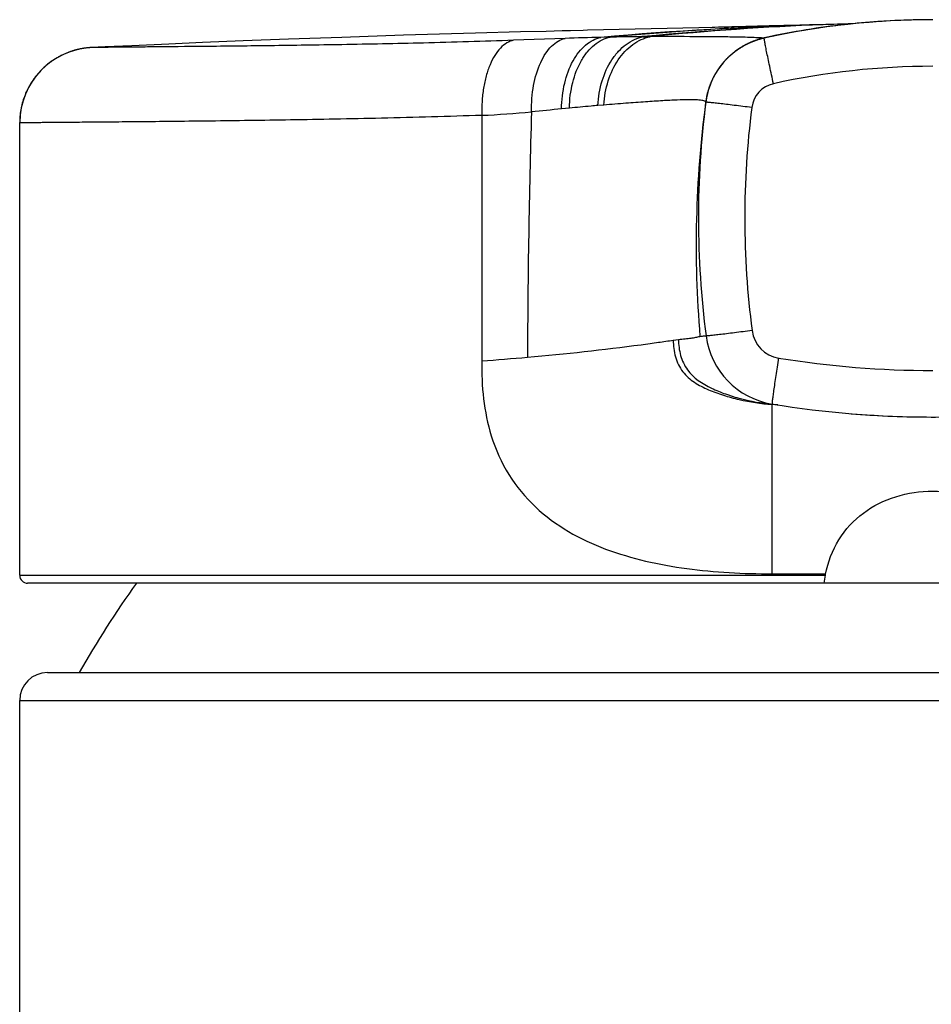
# Model space of a CAD drawing. Header units: millimetres. Extents: x 139 to 270, y -14 to 239.
# Tile 27 of 36: x 151.37 to 153.67, y 224.22 to 226.7. Entities that reach past the tile are written whole.
import ezdxf

# ---------------------------------------------------------------- set-up
doc = ezdxf.new("R2010")
doc.units = ezdxf.units.MM
doc.header["$LTSCALE"] = 23.1
doc.layers.get('0').update_dxf_attribs({"linetype": 'CONTINUOUS'})

msp = doc.modelspace()

# ---------------------------------------------------------------- linework, layer by layer
at = {"color": 7, "linetype": 'CONTINUOUS'}
for p, q in [((153.5546, 226.6956), (153.5332, 226.6942)), ((152.6329, 226.6681), (152.5194, 226.665)), ((152.698, 226.6697), (152.6329, 226.6681)), ((152.7385, 226.6707), (152.698, 226.6697)), ((152.7593, 226.6713), (152.7385, 226.6707)), ((153.1227, 226.6798), (153.1162, 226.6796)), ((153.1318, 226.68), (153.1227, 226.6798)), ((153.1567, 226.6806), (153.1318, 226.68)), ((153.1653, 226.6808), (153.1567, 226.6806)), ((153.1714, 226.681), (153.1653, 226.6808)), ((153.2593, 226.6832), (153.1714, 226.681)), ((153.2658, 226.6834), (153.2593, 226.6832)), ((153.2786, 226.6837), (153.2658, 226.6834)), ((153.3117, 226.6846), (153.3015, 226.6843)), ((153.315, 226.6665), (153.3052, 226.6646)), ((153.3611, 226.6858), (153.3117, 226.6846)), ((153.3254, 226.6683), (153.315, 226.6665)), ((153.3361, 226.6702), (153.3254, 226.6683)), ((153.3474, 226.6722), (153.3361, 226.6702)), ((153.3591, 226.6741), (153.3474, 226.6722)), ((153.3714, 226.676), (153.3591, 226.6741)), ((153.3657, 226.6859), (153.3611, 226.6858)), ((153.3847, 226.6864), (153.3657, 226.6859)), ((153.3843, 226.678), (153.3714, 226.676)), ((153.3979, 226.6799), (153.3843, 226.678)), ((153.468, 226.6887), (153.3847, 226.6864)), ((153.4122, 226.6819), (153.3979, 226.6799)), ((153.4272, 226.6838), (153.4122, 226.6819)), ((153.443, 226.6857), (153.4272, 226.6838)), ((151.8319, 226.6413), (151.747, 226.6377)), ((151.9348, 226.6455), (151.8319, 226.6413)), ((152.0486, 226.6498), (151.9348, 226.6455)), ((152.1831, 226.6546), (152.0486, 226.6498)), ((152.3386, 226.6597), (152.1831, 226.6546)), ((152.5194, 226.665), (152.3386, 226.6597)), ((153.2472, 226.6527), (153.2456, 226.6523)), ((153.247, 226.6531), (153.2462, 226.6529)), ((153.2473, 226.6527), (153.247, 226.6531)), ((153.247, 226.6531), (153.2476, 226.6528)), ((153.2566, 226.6548), (153.2472, 226.6527)), ((153.2473, 226.6526), (153.2473, 226.6527)), ((153.2669, 226.657), (153.2566, 226.6548)), ((153.2785, 226.6594), (153.2669, 226.657)), ((153.2869, 226.6611), (153.2785, 226.6594)), ((153.2958, 226.6628), (153.2869, 226.6611)), ((153.3052, 226.6646), (153.2958, 226.6628)), ((151.5399, 226.6279), (151.5383, 226.6277)), ((151.5414, 226.6281), (151.5399, 226.6279)), ((151.5428, 226.6282), (151.5414, 226.6281)), ((151.5441, 226.6283), (151.5428, 226.6282)), ((151.5454, 226.6285), (151.5441, 226.6283)), ((151.5465, 226.6286), (151.5454, 226.6285)), ((151.5476, 226.6286), (151.5465, 226.6286)), ((151.5486, 226.6287), (151.5476, 226.6286)), ((151.5496, 226.6288), (151.5486, 226.6287)), ((151.5508, 226.6288), (151.5496, 226.6288)), ((151.5519, 226.6289), (151.5508, 226.6288)), ((151.5867, 226.6305), (151.5519, 226.6289)), ((151.654, 226.6336), (151.5867, 226.6305)), ((151.747, 226.6377), (151.654, 226.6336)), ((153.1711, 226.6168), (153.1699, 226.6158)), ((153.1955, 226.6334), (153.193, 226.632)), ((153.1958, 226.6332), (153.1933, 226.6318)), ((153.1445, 226.5914), (153.1437, 226.5905)), ((153.1453, 226.5924), (153.1445, 226.5914)), ((153.1462, 226.5933), (153.1453, 226.5924)), ((153.147, 226.5943), (153.1462, 226.5933)), ((153.1479, 226.5952), (153.147, 226.5943)), ((153.1487, 226.5961), (153.1479, 226.5952)), ((153.1496, 226.5971), (153.1487, 226.5961)), ((153.1505, 226.598), (153.1496, 226.5971)), ((153.1528, 226.6004), (153.1519, 226.5995)), ((153.1538, 226.6014), (153.1528, 226.6004)), ((153.1548, 226.6024), (153.1538, 226.6014)), ((153.1557, 226.6033), (153.1548, 226.6024)), ((153.1568, 226.6043), (153.1557, 226.6033)), ((153.1578, 226.6053), (153.1568, 226.6043)), ((153.1588, 226.6063), (153.1578, 226.6053)), ((153.1599, 226.6073), (153.1588, 226.6063)), ((153.161, 226.6083), (153.1599, 226.6073)), ((153.1621, 226.6093), (153.161, 226.6083)), ((153.1632, 226.6103), (153.1621, 226.6093)), ((153.1644, 226.6113), (153.1632, 226.6103)), ((153.1656, 226.6123), (153.1644, 226.6113)), ((153.1668, 226.6133), (153.1656, 226.6123)), ((153.168, 226.6143), (153.1668, 226.6133)), ((153.1265, 226.5672), (153.1257, 226.5659)), ((153.1266, 226.567), (153.1261, 226.5662)), ((153.1273, 226.5686), (153.1265, 226.5672)), ((153.1271, 226.5679), (153.1266, 226.567)), ((153.1277, 226.5687), (153.1271, 226.5679)), ((153.1282, 226.5699), (153.1273, 226.5686)), ((153.1282, 226.5696), (153.1277, 226.5687)), ((153.1291, 226.5713), (153.1282, 226.5699)), ((153.1288, 226.5704), (153.1282, 226.5696)), ((153.1293, 226.5713), (153.1288, 226.5704)), ((153.13, 226.5726), (153.1291, 226.5713)), ((153.1299, 226.5722), (153.1293, 226.5713)), ((153.1305, 226.573), (153.1299, 226.5722)), ((153.1309, 226.574), (153.13, 226.5726)), ((153.1311, 226.5739), (153.1305, 226.573)), ((153.1318, 226.5753), (153.1309, 226.574)), ((153.1317, 226.5748), (153.1311, 226.5739)), ((153.1323, 226.5756), (153.1317, 226.5748)), ((153.1329, 226.5765), (153.1323, 226.5756)), ((153.1335, 226.5774), (153.1329, 226.5765)), ((153.1341, 226.5783), (153.1335, 226.5774)), ((153.1348, 226.5792), (153.1341, 226.5783)), ((153.1354, 226.58), (153.1348, 226.5792)), ((153.1361, 226.5809), (153.1354, 226.58)), ((153.1368, 226.5818), (153.1361, 226.5809)), ((153.1385, 226.5841), (153.1378, 226.5832)), ((153.1392, 226.585), (153.1385, 226.5841)), ((153.1399, 226.5859), (153.1392, 226.585)), ((153.1407, 226.5868), (153.1399, 226.5859)), ((153.1414, 226.5877), (153.1407, 226.5868)), ((153.1422, 226.5887), (153.1414, 226.5877)), ((153.1429, 226.5896), (153.1422, 226.5887)), ((153.1437, 226.5905), (153.1429, 226.5896)), ((153.1135, 226.5417), (153.113, 226.5406)), ((153.1137, 226.5425), (153.1132, 226.5412)), ((153.114, 226.5428), (153.1135, 226.5417)), ((153.1142, 226.5437), (153.1137, 226.5425)), ((153.1144, 226.5439), (153.114, 226.5428)), ((153.1148, 226.545), (153.1142, 226.5437)), ((153.1149, 226.545), (153.1144, 226.5439)), ((153.1153, 226.5462), (153.1148, 226.545)), ((153.1154, 226.5461), (153.1149, 226.545)), ((153.1159, 226.5475), (153.1153, 226.5462)), ((153.1158, 226.5469), (153.1154, 226.5461)), ((153.1161, 226.5476), (153.1158, 226.5469)), ((153.1165, 226.5488), (153.1159, 226.5475)), ((153.1165, 226.5484), (153.1161, 226.5476)), ((153.1171, 226.55), (153.1165, 226.5488)), ((153.1169, 226.5492), (153.1165, 226.5484)), ((153.1172, 226.5499), (153.1169, 226.5492)), ((153.1178, 226.5513), (153.1171, 226.55)), ((153.1176, 226.5507), (153.1172, 226.5499)), ((153.118, 226.5515), (153.1176, 226.5507)), ((153.1184, 226.5526), (153.1178, 226.5513)), ((153.1184, 226.5523), (153.118, 226.5515)), ((153.1191, 226.5539), (153.1184, 226.5526)), ((153.1188, 226.5531), (153.1184, 226.5523)), ((153.1192, 226.5539), (153.1188, 226.5531)), ((153.1197, 226.5552), (153.1191, 226.5539)), ((153.1196, 226.5547), (153.1192, 226.5539)), ((153.12, 226.5555), (153.1196, 226.5547)), ((153.1204, 226.5566), (153.1197, 226.5552)), ((153.1205, 226.5563), (153.12, 226.5555)), ((153.1211, 226.5579), (153.1204, 226.5566)), ((153.1209, 226.5571), (153.1205, 226.5563)), ((153.1213, 226.5579), (153.1209, 226.5571)), ((153.1218, 226.5592), (153.1211, 226.5579)), ((153.1218, 226.5587), (153.1213, 226.5579)), ((153.1226, 226.5605), (153.1218, 226.5592)), ((153.1222, 226.5595), (153.1218, 226.5587)), ((153.1227, 226.5604), (153.1222, 226.5595)), ((153.1233, 226.5619), (153.1226, 226.5605)), ((153.1232, 226.5612), (153.1227, 226.5604)), ((153.1236, 226.562), (153.1232, 226.5612)), ((153.1241, 226.5632), (153.1233, 226.5619)), ((153.1241, 226.5628), (153.1236, 226.562)), ((153.1249, 226.5645), (153.1241, 226.5632)), ((153.1246, 226.5637), (153.1241, 226.5628)), ((153.1251, 226.5645), (153.1246, 226.5637)), ((153.1257, 226.5659), (153.1249, 226.5645)), ((153.1256, 226.5653), (153.1251, 226.5645)), ((153.1261, 226.5662), (153.1256, 226.5653)), ((153.1048, 226.5167), (153.1045, 226.5157)), ((153.1049, 226.5169), (153.1046, 226.5159)), ((153.105, 226.5177), (153.1048, 226.5167)), ((153.1053, 226.5187), (153.105, 226.5177)), ((153.1055, 226.5192), (153.1052, 226.5182)), ((153.1056, 226.5197), (153.1053, 226.5187)), ((153.1058, 226.52), (153.1055, 226.5192)), ((153.1059, 226.5207), (153.1056, 226.5197)), ((153.106, 226.5209), (153.1058, 226.52)), ((153.1062, 226.5218), (153.1059, 226.5207)), ((153.1063, 226.5217), (153.106, 226.5209)), ((153.1065, 226.5228), (153.1062, 226.5218)), ((153.1065, 226.5225), (153.1063, 226.5217)), ((153.1069, 226.5239), (153.1065, 226.5228)), ((153.1068, 226.5234), (153.1065, 226.5225)), ((153.107, 226.5243), (153.1068, 226.5234)), ((153.1072, 226.525), (153.1069, 226.5239)), ((153.1073, 226.5251), (153.107, 226.5243)), ((153.1075, 226.5261), (153.1072, 226.525)), ((153.1076, 226.526), (153.1073, 226.5251)), ((153.1079, 226.5272), (153.1075, 226.5261)), ((153.1079, 226.5269), (153.1076, 226.526)), ((153.1083, 226.5283), (153.1079, 226.5272)), ((153.1082, 226.5278), (153.1079, 226.5269)), ((153.1085, 226.5287), (153.1082, 226.5278)), ((153.1087, 226.5294), (153.1083, 226.5283)), ((153.1088, 226.5296), (153.1085, 226.5287)), ((153.109, 226.5305), (153.1087, 226.5294)), ((153.1092, 226.5306), (153.1088, 226.5296)), ((153.1095, 226.5317), (153.109, 226.5305)), ((153.1095, 226.5315), (153.1092, 226.5306)), ((153.1099, 226.5328), (153.1095, 226.5317)), ((153.1098, 226.5325), (153.1095, 226.5315)), ((153.1102, 226.5334), (153.1098, 226.5325)), ((153.1103, 226.534), (153.1099, 226.5328)), ((153.1106, 226.5344), (153.1102, 226.5334)), ((153.1107, 226.5352), (153.1103, 226.534)), ((153.1109, 226.5354), (153.1106, 226.5344)), ((153.1112, 226.5364), (153.1107, 226.5352)), ((153.1113, 226.5364), (153.1109, 226.5354)), ((153.1117, 226.5376), (153.1112, 226.5364)), ((153.1117, 226.5374), (153.1113, 226.5364)), ((153.1122, 226.5388), (153.1117, 226.5376)), ((153.1122, 226.5385), (153.1117, 226.5374)), ((153.1127, 226.54), (153.1122, 226.5388)), ((153.1126, 226.5395), (153.1122, 226.5385)), ((153.113, 226.5406), (153.1126, 226.5395)), ((153.1132, 226.5412), (153.1127, 226.54)), ((153.1, 226.4928), (153.0998, 226.4913)), ((153.1005, 226.4959), (153.1, 226.4929)), ((153.1001, 226.4937), (153.1, 226.4928)), ((153.1003, 226.4947), (153.1001, 226.4937)), ((153.1005, 226.4966), (153.1004, 226.4957)), ((153.1007, 226.4978), (153.1005, 226.4962)), ((153.1007, 226.4972), (153.1006, 226.4971)), ((153.1009, 226.4988), (153.1007, 226.4974)), ((153.1011, 226.4998), (153.1008, 226.4983)), ((153.1012, 226.5005), (153.101, 226.4992)), ((153.1014, 226.5015), (153.1011, 226.5001)), ((153.1015, 226.5023), (153.1013, 226.501)), ((153.1017, 226.5034), (153.1015, 226.5018)), ((153.1019, 226.5042), (153.1016, 226.5028)), ((153.1021, 226.5054), (153.1018, 226.5036)), ((153.1023, 226.5062), (153.102, 226.5047)), ((153.1025, 226.507), (153.1022, 226.5057)), ((153.1026, 226.5079), (153.1024, 226.5066)), ((153.1029, 226.5092), (153.1026, 226.5076)), ((153.103, 226.5094), (153.1028, 226.5086)), ((153.1031, 226.5101), (153.1029, 226.5092)), ((153.1032, 226.5103), (153.103, 226.5094)), ((153.1033, 226.511), (153.1031, 226.5101)), ((153.1034, 226.5112), (153.1032, 226.5103)), ((153.1036, 226.5119), (153.1033, 226.511)), ((153.1036, 226.512), (153.1034, 226.5112)), ((153.1039, 226.513), (153.1036, 226.512)), ((153.1038, 226.5128), (153.1036, 226.5119)), ((153.104, 226.5137), (153.1038, 226.5128)), ((153.1041, 226.5139), (153.1039, 226.513)), ((153.1043, 226.5147), (153.104, 226.5137)), ((153.1044, 226.5149), (153.1041, 226.5139)), ((153.1045, 226.5157), (153.1043, 226.5147)), ((153.1046, 226.5159), (153.1044, 226.5149)), ((151.3715, 225.3), (151.3715, 226.4405)), ((153.0179, 225.8921), (153.0309, 225.8937)), ((153.46, 225.7074), (153.466, 225.7069)), ((153.466, 225.7069), (153.4778, 225.7059)), ((153.4778, 225.7059), (153.4897, 225.705)), ((153.4897, 225.705), (153.5019, 225.7042)), ((153.5019, 225.7042), (153.5128, 225.7035)), ((153.5128, 225.7035), (153.5239, 225.7028)), ((153.5239, 225.7028), (153.5351, 225.7022)), ((153.5351, 225.7022), (153.5465, 225.7016)), ((153.5465, 225.7016), (153.5581, 225.701)), ((153.5581, 225.701), (153.5698, 225.7005)), ((153.5698, 225.7005), (153.5818, 225.7001)), ((153.5818, 225.7001), (153.5939, 225.6997)), ((153.5939, 225.6997), (153.6063, 225.6993)), ((153.6063, 225.6993), (153.6188, 225.6991)), ((153.6188, 225.6991), (153.6315, 225.6988)), ((153.6315, 225.6988), (153.6444, 225.6987)), ((153.6444, 225.6987), (153.6556, 225.6986)), ((153.6556, 225.6986), (153.6675, 225.6985)), ((153.6675, 225.6985), (153.6786, 225.6985)), ((153.267, 225.3037), (153.4018, 225.3037)), ((153.4011, 225.3), (153.4018, 225.3037)), ((155.9515, 225.28), (151.3915, 225.28)), ((153.3977, 225.28), (153.4011, 225.3)), ((151.4415, 225.055), (155.9015, 225.055)), ((151.3715, 220.185), (151.3715, 224.985))]:
    msp.add_line(p, q, dxfattribs=at)
at = {"color": 9, "linetype": 'CONTINUOUS'}
for p, q in [((152.7455, 226.6518), (152.6155, 226.6472)), ((152.8591, 226.6551), (152.8357, 226.6545)), ((153.2454, 226.6527), (153.2453, 226.6527)), ((153.2454, 226.6527), (153.2453, 226.6527)), ((153.0997, 226.492), (153.0993, 226.4928)), ((153.0997, 226.492), (153.0995, 226.4903)), ((153.0997, 226.492), (153.0995, 226.4903)), ((153.0998, 226.4918), (153.0997, 226.492)), ((152.7563, 226.4764), (152.7366, 226.4744)), ((152.8431, 226.4842), (152.8281, 226.483)), ((153.0998, 226.4916), (153.0998, 226.4917)), ((153.0998, 226.4916), (153.0998, 226.4916)), ((153.0998, 226.4912), (153.0998, 226.4912)), ((152.5357, 226.4582), (152.5357, 225.84)), ((153.267, 225.3037), (153.2669, 225.7311)), ((151.3715, 225.3), (153.4011, 225.3)), ((151.3715, 224.985), (155.9715, 224.985))]:
    msp.add_line(p, q, dxfattribs=at)
at = {"color": 7, "linetype": 'CONTINUOUS'}
for points in [[(153.5332, 226.6942), (153.5231, 226.6935), (153.5129, 226.6928), (153.5025, 226.6919), (153.492, 226.691), (153.4813, 226.69), (153.4705, 226.689), (153.4595, 226.6878), (153.4484, 226.6866), (153.437, 226.6853), (153.4256, 226.6839), (153.4139, 226.6824), (153.4021, 226.6809), (153.3901, 226.6792), (153.378, 226.6774), (153.3656, 226.6755), (153.3531, 226.6735), (153.3404, 226.6714), (153.3275, 226.6692), (153.3144, 226.6668), (153.3011, 226.6643), (153.2876, 226.6617), (153.2739, 226.6589), (153.2599, 226.6559), (153.2472, 226.6531)], [(153.5442, 226.6949), (153.534, 226.6943), (153.524, 226.6935), (153.5142, 226.6928), (153.5046, 226.692), (153.4952, 226.6911), (153.486, 226.6903), (153.477, 226.6894), (153.4682, 226.6885), (153.4596, 226.6876), (153.443, 226.6857)], [(153.6715, 226.6991), (153.6597, 226.699), (153.6469, 226.6989), (153.6344, 226.6987), (153.6221, 226.6984), (153.6102, 226.6981), (153.5986, 226.6977), (153.5872, 226.6973), (153.5761, 226.6967), (153.5652, 226.6962), (153.5485, 226.6952)], [(152.8021, 226.6723), (152.7914, 226.672), (152.7593, 226.6713)], [(153.1162, 226.6796), (153.0822, 226.6788), (152.8021, 226.6723)], [(153.3015, 226.6843), (153.2961, 226.6842), (153.2786, 226.6837)], [(153.2462, 226.6529), (153.2442, 226.6524), (153.2422, 226.6519), (153.2402, 226.6514), (153.2383, 226.6509), (153.2364, 226.6504), (153.2345, 226.6499), (153.2327, 226.6493), (153.2309, 226.6488), (153.2292, 226.6482), (153.2274, 226.6476), (153.2258, 226.647), (153.2241, 226.6465), (153.2225, 226.6459), (153.2208, 226.6453), (153.2193, 226.6446), (153.2177, 226.644), (153.2162, 226.6434), (153.2147, 226.6428), (153.2132, 226.6421), (153.2117, 226.6415), (153.2102, 226.6409), (153.2088, 226.6402), (153.2074, 226.6395), (153.206, 226.6389), (153.2046, 226.6382), (153.2033, 226.6375), (153.2019, 226.6369), (153.2006, 226.6362), (153.1993, 226.6355), (153.198, 226.6348), (153.1968, 226.6341), (153.1955, 226.6334)], [(153.2456, 226.6523), (153.2442, 226.652), (153.2429, 226.6517), (153.2415, 226.6513), (153.2402, 226.651), (153.2388, 226.6507), (153.2375, 226.6503), (153.2363, 226.6499), (153.235, 226.6496), (153.2337, 226.6492), (153.2325, 226.6488), (153.2313, 226.6484), (153.2301, 226.6481), (153.2289, 226.6477), (153.2277, 226.6473), (153.2265, 226.6469), (153.2254, 226.6465), (153.2243, 226.6461), (153.2231, 226.6457), (153.222, 226.6453), (153.2209, 226.6449), (153.2198, 226.6444), (153.2188, 226.644), (153.2177, 226.6436), (153.2166, 226.6432), (153.2156, 226.6427), (153.2146, 226.6423), (153.2136, 226.6419), (153.2125, 226.6414), (153.2115, 226.641), (153.2105, 226.6406), (153.2096, 226.6401), (153.2086, 226.6397), (153.2076, 226.6392), (153.2067, 226.6388), (153.2057, 226.6383), (153.2048, 226.6379), (153.2039, 226.6374), (153.2029, 226.6369), (153.202, 226.6365), (153.2011, 226.636), (153.2002, 226.6356), (153.1993, 226.6351), (153.1984, 226.6346), (153.1976, 226.6341), (153.1967, 226.6337), (153.1958, 226.6332)], [(151.5383, 226.6277), (151.5374, 226.6276), (151.5365, 226.6275), (151.5355, 226.6273), (151.5345, 226.6272), (151.5334, 226.6271), (151.5323, 226.6269), (151.5312, 226.6267), (151.53, 226.6265), (151.5288, 226.6263), (151.5276, 226.6261), (151.5263, 226.6259), (151.525, 226.6256), (151.5236, 226.6253), (151.5223, 226.625), (151.5208, 226.6247), (151.5193, 226.6244), (151.5178, 226.6241), (151.5163, 226.6237), (151.5147, 226.6233), (151.5131, 226.6229), (151.5115, 226.6224), (151.5099, 226.622), (151.5082, 226.6215), (151.5065, 226.621), (151.5047, 226.6205), (151.5029, 226.6199), (151.5011, 226.6193), (151.4993, 226.6187), (151.4975, 226.618), (151.4956, 226.6173), (151.4937, 226.6166), (151.4918, 226.6159), (151.4898, 226.6151), (151.4879, 226.6143), (151.4859, 226.6135), (151.4839, 226.6126), (151.4819, 226.6117), (151.4798, 226.6107), (151.4778, 226.6097), (151.4757, 226.6087), (151.4737, 226.6076), (151.4716, 226.6065), (151.4695, 226.6054), (151.4674, 226.6042), (151.4653, 226.603), (151.4632, 226.6017), (151.4611, 226.6004), (151.4589, 226.5991), (151.4568, 226.5977), (151.4547, 226.5963), (151.4526, 226.5948), (151.4505, 226.5933), (151.4483, 226.5918), (151.4462, 226.5901), (151.444, 226.5885), (151.4418, 226.5867), (151.4397, 226.585), (151.4375, 226.5831), (151.4353, 226.5812), (151.4331, 226.5792), (151.4309, 226.5771), (151.4286, 226.575), (151.4264, 226.5728), (151.4242, 226.5705), (151.4219, 226.5681), (151.4197, 226.5656), (151.4174, 226.563), (151.4152, 226.5604), (151.413, 226.5577), (151.4108, 226.5548), (151.4086, 226.5519), (151.4064, 226.5489), (151.4042, 226.5457), (151.402, 226.5425), (151.3999, 226.5391), (151.3978, 226.5357), (151.3958, 226.5322), (151.3938, 226.5285), (151.3919, 226.5248), (151.39, 226.521), (151.3882, 226.5171), (151.3865, 226.5132), (151.3849, 226.5092), (151.3833, 226.5052), (151.3819, 226.5011), (151.3805, 226.497), (151.3792, 226.4929), (151.3781, 226.4888), (151.377, 226.4846), (151.376, 226.4804), (151.3751, 226.4762), (151.3743, 226.472), (151.3736, 226.4677), (151.373, 226.4635), (151.3725, 226.4592), (151.3721, 226.455), (151.3718, 226.4507), (151.3716, 226.4464), (151.3715, 226.4421), (151.3715, 226.4405)], [(153.193, 226.632), (153.1918, 226.6313), (153.1906, 226.6306), (153.1895, 226.6299), (153.1883, 226.6292), (153.1871, 226.6285), (153.186, 226.6277), (153.1849, 226.627), (153.1838, 226.6263), (153.1827, 226.6255), (153.1816, 226.6248), (153.1805, 226.6241), (153.1794, 226.6233), (153.1784, 226.6226), (153.1774, 226.6219), (153.1763, 226.6211), (153.1753, 226.6204), (153.1743, 226.6196), (153.1734, 226.6189), (153.1724, 226.6182), (153.1714, 226.6174), (153.1705, 226.6167), (153.1696, 226.6159), (153.1686, 226.6152), (153.1677, 226.6145), (153.1668, 226.6137), (153.166, 226.613), (153.1651, 226.6123), (153.1642, 226.6115), (153.1634, 226.6108), (153.1626, 226.6101), (153.1617, 226.6093), (153.1609, 226.6086), (153.1601, 226.6079), (153.1594, 226.6072), (153.1586, 226.6064), (153.1578, 226.6057), (153.1571, 226.605), (153.1563, 226.6043), (153.1556, 226.6036), (153.1549, 226.6029), (153.1542, 226.6022), (153.1535, 226.6015), (153.1528, 226.6008), (153.1521, 226.6001), (153.1514, 226.5994), (153.1507, 226.5987), (153.1501, 226.598), (153.1494, 226.5973), (153.1488, 226.5966), (153.1481, 226.5959), (153.1475, 226.5952), (153.1469, 226.5945), (153.1462, 226.5938), (153.1456, 226.5931), (153.145, 226.5924), (153.1444, 226.5917), (153.1438, 226.591), (153.1433, 226.5903), (153.1427, 226.5896), (153.1421, 226.589), (153.1415, 226.5883), (153.141, 226.5876), (153.1404, 226.5869), (153.1399, 226.5862), (153.1393, 226.5855), (153.1388, 226.5848), (153.1382, 226.5841), (153.1377, 226.5835), (153.1372, 226.5828), (153.1367, 226.5821), (153.1362, 226.5814), (153.1357, 226.5807), (153.1352, 226.5801), (153.1347, 226.5794), (153.1342, 226.5787), (153.1337, 226.578), (153.1332, 226.5773), (153.1327, 226.5767), (153.1318, 226.5753)], [(153.1933, 226.6318), (153.1925, 226.6313), (153.1916, 226.6308), (153.1908, 226.6303), (153.19, 226.6298), (153.1892, 226.6293), (153.1884, 226.6288), (153.1876, 226.6283), (153.1868, 226.6278), (153.1861, 226.6274), (153.1853, 226.6269), (153.1845, 226.6264), (153.1838, 226.6259), (153.183, 226.6254), (153.1823, 226.6249), (153.1815, 226.6244), (153.1808, 226.6239), (153.18, 226.6234), (153.1793, 226.6229), (153.1786, 226.6223), (153.1779, 226.6218), (153.1772, 226.6213), (153.1765, 226.6208), (153.1758, 226.6203), (153.1751, 226.6198), (153.1744, 226.6193), (153.1738, 226.6188), (153.1731, 226.6183), (153.1724, 226.6178), (153.1711, 226.6168)], [(153.1519, 226.5995), (153.1514, 226.599), (153.1505, 226.598)], [(153.1699, 226.6158), (153.1692, 226.6153), (153.168, 226.6143)], [(153.1378, 226.5832), (153.1374, 226.5827), (153.1368, 226.5818)], [(153.1052, 226.5182), (153.1052, 226.5179), (153.1049, 226.5169)]]:
    msp.add_lwpolyline(points, dxfattribs=at)
at = {"color": 9, "linetype": 'CONTINUOUS'}
for centre, radius, start, end in [((153.6715, 224.7331), 1.9658, 90.0001, 102.4619), ((153.6434, 217.4816), 9.2084, 91.58481, 95.03184), ((153.644, 217.8836), 8.8066, 91.66132, 95.11369), ((153.6561, 219.3705), 7.3207, 91.474, 95.59451), ((153.6509, 219.8032), 6.8878, 92.12543, 95.75958), ((153.6672, 219.4198), 7.2716, 91.5761, 92.1416), ((153.0085, 219.4039), 7.2527, 91.36513, 92.07853), ((152.9367, 231.32), 4.6638, 270.0699, 270.2821), ((153.6716, 224.7274), 1.8543, 90.0029, 102.4939), ((153.2883, 226.4667), 0.1903, 163.8555, 172.3583), ((153.2857, 226.4689), 0.0705, 102.4917, 172.7089), ((153.8501, 215.0138), 11.5146, 95.54965, 95.92816), ((155.8013, 226.1302), 2.7257, 172.4076, 184.8099), ((155.3867, 226.2), 2.1887, 172.7063, 187.4484), ((152.4127, 229.1644), 2.7089, 272.603, 275.2572), ((175.4982, 225.7823), 22.8476, 178.28319, 179.83241), ((153.2964, 225.9267), 0.0806, 187.4463, 260.7475), ((152.0758, 232.3976), 6.5736, 275.01716, 277.5261), ((152.0507, 232.6634), 6.8406, 274.06559, 275.03206), ((153.6716, 228.2296), 2.4139, 260.7464, 269.997)]:
    msp.add_arc(centre, radius, start, end, dxfattribs=at)
at = {"color": 7, "linetype": 'CONTINUOUS'}
for centre, radius, start, end in [((153.2886, 226.4661), 0.1911, 102.5091, 119.5275), ((151.5615, 226.4391), 0.19, 92.7004, 179.5957), ((153.2883, 226.4671), 0.19, 119.5751, 172.7275), ((155.3813, 226.2), 2.3, 172.7274, 187.4271), ((155.3813, 226.2), 2.3, 172.7121, 172.7257), ((153.2989, 225.9286), 0.2, 187.4271, 260.7793), ((153.6715, 228.2235), 2.525, 260.7793, 279.2208), ((153.1827, 224.5302), 1.2028, 85.3046, 85.9844), ((151.3915, 225.3), 0.02, 180, 270), ((153.6715, 223.8391), 2.47, 144.3129, 150.5104), ((153.6532, 225.3099), 0.2568, 186.3025, 186.6799), ((151.4415, 224.985), 0.07, 90, 180)]:
    msp.add_arc(centre, radius, start, end, dxfattribs=at)
at = {"color": 9, "linetype": 'CONTINUOUS'}
for points, knots in [([(152.6155, 226.6472), (152.5398, 226.6444), (152.3956, 226.6401), (152.191, 226.6361), (152.0109, 226.6335), (151.8582, 226.6318), (151.7492, 226.6308), (151.6776, 226.6302), (151.6361, 226.6298), (151.6031, 226.6295), (151.5786, 226.6293), (151.5629, 226.6291), (151.5553, 226.6291), (151.5529, 226.629)], [0, 0, 0, 0, 0.213835, 0.407319, 0.577687, 0.722182, 0.838394, 0.885253, 0.924333, 0.955466, 0.978517, 0.993382, 1, 1, 1, 1]), ([(152.6155, 226.6472), (152.6096, 226.646), (152.5974, 226.641), (152.5815, 226.6276), (152.5674, 226.6087), (152.5555, 226.585), (152.546, 226.5571), (152.5394, 226.526), (152.5357, 226.4927), (152.5353, 226.4698), (152.5357, 226.4582)], [0, 0, 0, 0, 0.083143, 0.176324, 0.283206, 0.404731, 0.539879, 0.686337, 0.840951, 1, 1, 1, 1]), ([(152.6609, 226.4668), (152.6605, 226.4892), (152.6637, 226.5318), (152.678, 226.5816), (152.6955, 226.614), (152.7102, 226.6324), (152.7268, 226.6456), (152.7393, 226.6506), (152.7455, 226.6518)], [0, 0, 0, 0, 0.309435, 0.587989, 0.709543, 0.817673, 0.913377, 1, 1, 1, 1]), ([(152.7366, 226.4744), (152.7368, 226.4962), (152.7416, 226.538), (152.7589, 226.5862), (152.7791, 226.6174), (152.7961, 226.6354), (152.815, 226.6483), (152.8289, 226.6532), (152.8357, 226.6545)], [0, 0, 0, 0, 0.297201, 0.568853, 0.690731, 0.802294, 0.904527, 1, 1, 1, 1]), ([(152.7563, 226.4764), (152.7567, 226.498), (152.7618, 226.5396), (152.7799, 226.5875), (152.8008, 226.6183), (152.8183, 226.6362), (152.8378, 226.6489), (152.852, 226.6538), (152.8591, 226.6551)], [0, 0, 0, 0, 0.294236, 0.56423, 0.686196, 0.798592, 0.902388, 1, 1, 1, 1]), ([(152.8281, 226.483), (152.8291, 226.5039), (152.8359, 226.5443), (152.8565, 226.5903), (152.8794, 226.6198), (152.8986, 226.6372), (152.9198, 226.6498), (152.935, 226.6548), (152.9426, 226.6564)], [0, 0, 0, 0, 0.282935, 0.547322, 0.669956, 0.785624, 0.895284, 1, 1, 1, 1]), ([(152.8431, 226.4842), (152.8443, 226.5049), (152.8514, 226.545), (152.876, 226.5982), (152.9074, 226.6324), (152.9366, 226.6496), (152.952, 226.6547), (152.9597, 226.6563)], [0, 0, 0, 0, 0.280816, 0.544344, 0.782873, 0.893592, 1, 1, 1, 1]), ([(152.9434, 226.6564), (152.9368, 226.6563), (152.9086, 226.6562), (152.8805, 226.6556), (152.8591, 226.6551)], [0, 0, 0, 0, 0.236745, 1, 1, 1, 1]), ([(153.2453, 226.6527), (153.242, 226.6531), (153.2327, 226.6535), (153.2151, 226.6542), (153.1901, 226.6549), (153.1578, 226.6555), (153.1182, 226.656), (153.0514, 226.6564), (152.9977, 226.6564), (152.9597, 226.6563)], [0, 0, 0, 0, 0.035529, 0.097354, 0.185037, 0.298225, 0.436788, 0.600372, 1, 1, 1, 1]), ([(153.2704, 226.5378), (153.2688, 226.5453), (153.2656, 226.5599), (153.261, 226.5812), (153.2569, 226.6008), (153.2538, 226.6157), (153.2517, 226.6262), (153.2504, 226.6329), (153.2493, 226.6386), (153.2484, 226.6434), (153.2478, 226.6472), (153.2474, 226.6498), (153.2472, 226.6512), (153.2472, 226.652), (153.2472, 226.6524), (153.2472, 226.6526), (153.2473, 226.6526)], [0, 0, 0, 0, 0.196103, 0.383998, 0.55669, 0.707753, 0.77338, 0.831569, 0.881776, 0.923537, 0.956466, 0.980265, 0.988675, 0.994741, 0.998472, 1, 1, 1, 1]), ([(153.0993, 226.4928), (153.0987, 226.4935), (153.0965, 226.4945), (153.0922, 226.4956), (153.086, 226.4964), (153.0741, 226.4973), (153.0545, 226.4975), (153.0254, 226.4968), (152.9892, 226.4949), (152.9462, 226.492), (152.8967, 226.4884), (152.8617, 226.4856), (152.8431, 226.4842)], [0, 0, 0, 0, 0.010503, 0.027483, 0.051512, 0.082768, 0.167142, 0.280438, 0.421769, 0.589814, 0.783094, 1, 1, 1, 1]), ([(152.8281, 226.483), (152.8223, 226.4825), (152.7984, 226.4804), (152.7745, 226.4781), (152.7563, 226.4764)], [0, 0, 0, 0, 0.241002, 1, 1, 1, 1]), ([(153.2157, 226.4779), (153.2082, 226.4788), (153.1935, 226.4807), (153.1722, 226.4833), (153.1525, 226.4857), (153.1376, 226.4875), (153.127, 226.4887), (153.1202, 226.4894), (153.1144, 226.49), (153.1095, 226.4905), (153.1056, 226.4909), (153.1027, 226.4912), (153.1009, 226.4912), (153.1, 226.4913), (153.0998, 226.4912)], [0, 0, 0, 0, 0.19459, 0.38107, 0.552661, 0.703128, 0.768696, 0.827004, 0.877522, 0.919792, 0.953429, 0.978131, 0.993684, 1, 1, 1, 1]), ([(152.5357, 226.4582), (152.4514, 226.4553), (152.3279, 226.4518), (152.1673, 226.4485), (152.0562, 226.4466), (151.9522, 226.445), (151.8557, 226.4438), (151.767, 226.4428), (151.6866, 226.442), (151.6149, 226.4413), (151.552, 226.4408), (151.5053, 226.4404), (151.4727, 226.4402), (151.4517, 226.44), (151.4332, 226.4398), (151.4171, 226.4397), (151.4034, 226.4396), (151.3936, 226.4395), (151.387, 226.4394), (151.3829, 226.4394), (151.3795, 226.4393), (151.3767, 226.4393), (151.3745, 226.4392), (151.373, 226.4392), (151.3722, 226.4392), (151.3718, 226.4392), (151.3716, 226.4391), (151.3715, 226.4392), (151.3715, 226.4391)], [0, 0, 0, 0, 0.217287, 0.318394, 0.413883, 0.50334, 0.586378, 0.662637, 0.731785, 0.793522, 0.847581, 0.893727, 0.913768, 0.931759, 0.94768, 0.961514, 0.973244, 0.98286, 0.986872, 0.990351, 0.993296, 0.995707, 0.997583, 0.998924, 0.999394, 0.99973, 0.999931, 1, 1, 1, 1]), ([(153.0852, 225.9015), (153.0874, 225.9018), (153.0912, 225.9023), (153.0956, 225.9028), (153.0981, 225.9029), (153.0994, 225.903), (153.1001, 225.9029), (153.1006, 225.9028), (153.1006, 225.9027)], [0, 0, 0, 0, 0.425687, 0.736585, 0.847682, 0.928414, 0.978462, 1, 1, 1, 1]), ([(153.2165, 225.9163), (153.2089, 225.9153), (153.194, 225.9134), (153.1725, 225.9107), (153.1528, 225.9082), (153.1377, 225.9064), (153.1271, 225.9052), (153.1204, 225.9044), (153.1146, 225.9038), (153.1097, 225.9033), (153.106, 225.9029), (153.1034, 225.9027), (153.102, 225.9027), (153.1012, 225.9026), (153.1009, 225.9026), (153.1006, 225.9027), (153.1006, 225.9027)], [0, 0, 0, 0, 0.196482, 0.38462, 0.557436, 0.708524, 0.774132, 0.832283, 0.882437, 0.92413, 0.956975, 0.980672, 0.989021, 0.995015, 0.998651, 1, 1, 1, 1]), ([(153.018, 225.8921), (153.0181, 225.878), (153.0204, 225.8566), (153.0303, 225.8301), (153.0448, 225.8068), (153.0707, 225.7846), (153.1064, 225.7665), (153.1444, 225.7528), (153.1977, 225.7385), (153.239, 225.732), (153.2669, 225.73)], [0, 0, 0, 0, 0.128666, 0.192942, 0.256165, 0.377571, 0.497642, 0.620036, 0.745156, 1, 1, 1, 1]), ([(153.0309, 225.8937), (153.0312, 225.8802), (153.0344, 225.8532), (153.0569, 225.8046), (153.1025, 225.775), (153.1499, 225.7559), (153.2006, 225.7405), (153.2402, 225.7334), (153.2669, 225.7311)], [0, 0, 0, 0, 0.128751, 0.256066, 0.496823, 0.619496, 0.744867, 1, 1, 1, 1]), ([(152.5357, 225.84), (152.535, 225.8081), (152.5374, 225.7444), (152.5502, 225.6816), (152.5596, 225.6514)], [0, 0, 0, 0, 0.501704, 1, 1, 1, 1]), ([(153.2834, 225.8472), (153.2822, 225.8396), (153.2798, 225.8248), (153.2765, 225.8033), (153.2735, 225.7835), (153.2713, 225.7684), (153.2698, 225.7578), (153.2688, 225.751), (153.2681, 225.7452), (153.2675, 225.7404), (153.2671, 225.7366), (153.2668, 225.734), (153.2667, 225.7325), (153.2667, 225.7318), (153.2668, 225.7314), (153.2668, 225.7311), (153.2669, 225.7311)], [0, 0, 0, 0, 0.19617, 0.384134, 0.556884, 0.707982, 0.773614, 0.831798, 0.88199, 0.923725, 0.956617, 0.980368, 0.98875, 0.994787, 0.998488, 1, 1, 1, 1])]:
    msp.add_open_spline(points, degree=3, knots=knots, dxfattribs=at)
at = {"color": 7, "linetype": 'CONTINUOUS'}
for points, knots in [([(153.0309, 225.8937), (153.0366, 225.8944), (153.0472, 225.8955), (153.062, 225.8972), (153.0744, 225.8992), (153.0819, 225.901), (153.0852, 225.9016)], [0, 0, 0, 0, 0.311563, 0.582754, 0.812812, 1, 1, 1, 1]), ([(152.9368, 225.8806), (152.9444, 225.8814), (152.959, 225.8834), (152.986, 225.8874), (153.0055, 225.8904), (153.0179, 225.8921)], [0, 0, 0, 0, 0.279231, 0.539329, 1, 1, 1, 1]), ([(152.5596, 225.6514), (152.5703, 225.6172), (152.5995, 225.5515), (152.6675, 225.4694), (152.7523, 225.4074), (152.8471, 225.3636), (152.9478, 225.334), (153.0522, 225.3154), (153.159, 225.3056), (153.2308, 225.3037), (153.267, 225.3037)], [0, 0, 0, 0, 0.127246, 0.251446, 0.37392, 0.496419, 0.620045, 0.745207, 0.871916, 1, 1, 1, 1]), ([(153.4016, 225.3025), (153.4074, 225.3331), (153.4297, 225.3922), (153.4936, 225.4613), (153.5779, 225.5029), (153.6715, 225.5164), (153.7651, 225.5029), (153.8494, 225.4613), (153.9132, 225.3922), (153.9355, 225.3331), (153.9414, 225.3025)], [0, 0, 0, 0, 0.126317, 0.249222, 0.372751, 0.5, 0.627249, 0.750778, 0.873683, 1, 1, 1, 1])]:
    msp.add_open_spline(points, degree=3, knots=knots, dxfattribs=at)

doc.saveas('drawing.dxf')
